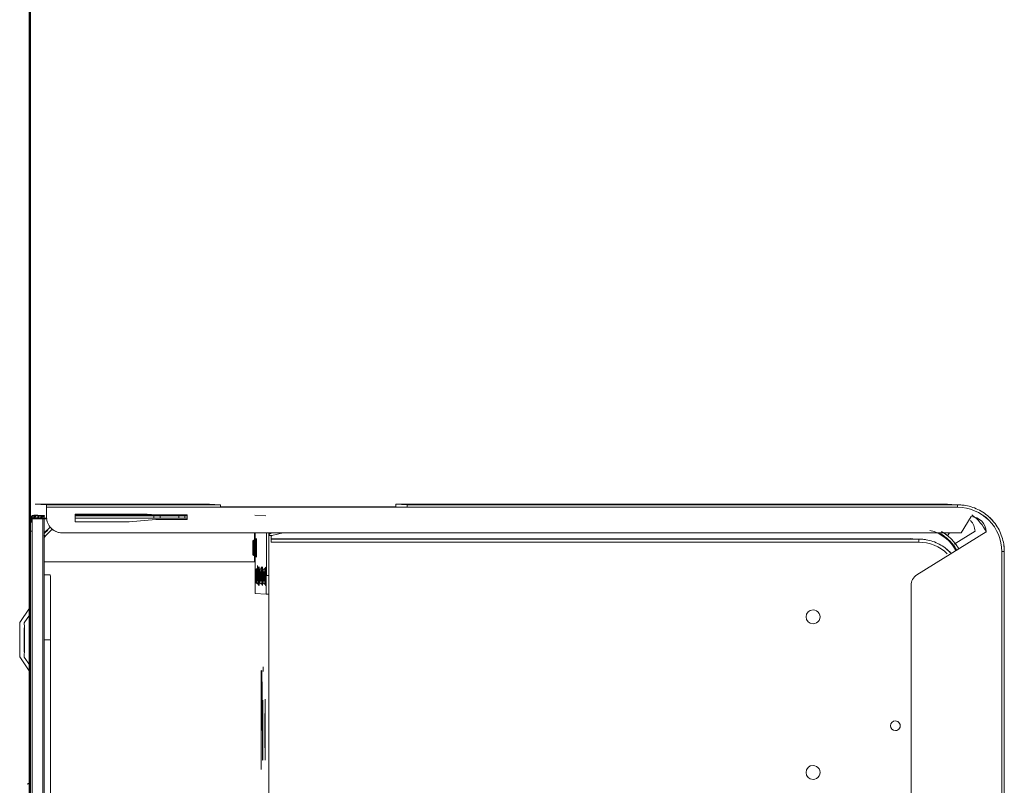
# Model space of a CAD drawing. Header units: millimetres. Extents: x 19410 to 41495, y 2709 to 43021.
# Tile 39 of 61: x 30207 to 30524, y 36147 to 36393. Entities that reach past the tile are written whole.
import ezdxf

# ---------------------------------------------------------------- set-up
doc = ezdxf.new("R2010")
doc.units = ezdxf.units.MM
doc.linetypes.add('ADSK_Скрыто', pattern=[300, 150, -150])
for name, color, linetype, lineweight in [('A-DETL-____-HDLN', 90, 'ADSK_Скрыто', 9), ('A-WALL-____-MCUT', 113, 'Continuous', 50), ('A-WALL-____-OTLN', 113, 'Continuous', 20), ('G-XREF-____-OTLN', 8, 'Continuous', 9)]:
    doc.layers.add(name, color=color, linetype=linetype, lineweight=lineweight)

# ---------------------------------------------------------------- blocks, each defined once
blk = doc.blocks.new('Прямая форма - 83 new-609501-В_Этаж 02_Вентиляция')
at = {"layer": 'A-WALL-____-MCUT', "color": 53}
blk.add_line((7000, 0), (5404.59, 0), dxfattribs=at)
blk = doc.blocks.new('Прямая форма - SW - 006-609502-В_Этаж 02_Вентиляция')
blk.add_blockref('Прямая форма - 83 new-609501-В_Этаж 02_Вентиляция', (0, 0))
blk = doc.blocks.new('83 new_ifc_RVT-1-В_Этаж 02_Вентиляция')
at = {"layer": 'A-WALL-____-OTLN', "color": 253, "lineweight": 20, "rotation": 270}
blk.add_blockref('Прямая форма - SW - 006-609502-В_Этаж 02_Вентиляция', (30210.28, 42775.83), dxfattribs=at)
blk = doc.blocks.new('City Class FR - City Class F_iam-V6-В_Этаж 02_Вентиляция')
at = {"layer": 'A-DETL-____-HDLN'}
for p, q in [((172.77, 33.1), (172.76, 33.07)), ((157.54, -37.64), (157.54, -37.59)), ((172.58, -245.94), (172.58, -245.89))]:
    blk.add_line(p, q, dxfattribs=at)
at = {"layer": 'A-DETL-____-HDLN', "flags": 128}
for points in [[(163.02, -36.51), (163, -36.51), (162.97, -36.51), (162.94, -36.51), (162.9, -36.51), (162.86, -36.51), (162.81, -36.51), (162.76, -36.5)], [(163.01, -36.35), (162.98, -36.35), (162.95, -36.35), (162.91, -36.35), (162.86, -36.35)]]:
    blk.add_lwpolyline(points, dxfattribs=at)
at = {"layer": 'A-DETL-____-HDLN'}
for centre, start_param, end_param in [((169.16, -34.48), 2.792279, 3.138605), ((169.16, -34.48), 3.150557, 3.490411), ((169.18, -34.07), 3.150557, 3.490411), ((169.18, -34.07), 2.792279, 3.138605), ((169.18, -34.15), 3.150557, 3.490411), ((169.18, -34.15), 2.792279, 3.138605), ((169.16, -34.48), 5.933871, 6.274221), ((169.16, -34.48), 0.002988, 0.348818), ((169.18, -34.15), 5.933871, 6.274221), ((169.18, -34.07), 0.002988, 0.348818), ((169.18, -34.07), 5.933871, 6.274221), ((169.18, -34.15), 0.002988, 0.348818), ((160.03, -37.44), 2.792279, 3.138605), ((160.03, -37.44), 3.150557, 3.490411), ((160.08, -36.4), 2.792279, 3.138605), ((160.08, -36.4), 3.150557, 3.490411), ((160.13, -35.16), 2.792279, 3.138605), ((160.13, -35.16), 3.150557, 3.490411), ((160.13, -35.32), 3.150557, 3.490411), ((160.13, -35.32), 2.792279, 3.138605), ((160.03, -37.44), 0.002988, 0.348818), ((160.03, -37.44), 5.933871, 6.274221), ((160.08, -36.4), 0.002988, 0.348818), ((160.08, -36.4), 5.933871, 6.274221), ((160.13, -35.32), 5.933871, 6.274221), ((160.13, -35.32), 0.002988, 0.348818), ((160.13, -35.16), 5.933871, 6.274221), ((160.13, -35.16), 0.002988, 0.348818)]:
    blk.add_ellipse(centre, major_axis=(1.55, 0), ratio=0.005175, start_param=start_param, end_param=end_param, dxfattribs=at)
at = {"layer": 'G-XREF-____-OTLN'}
for p, q in [((134, 41.19), (129.18, 37.96)), ((149.66, 38.11), (145, 41.21)), ((174.35, 38.06), (-69.31, 37.53)), ((93.3, 38.46), (93.28, 37.92)), ((133.72, 38.09), (110.85, 38.04)), ((110.85, 38.04), (133.72, 38.09)), ((133.93, 39.74), (131.29, 37.97)), ((159.35, 38.14), (139.35, 38.09)), ((147.42, 38.11), (144.93, 39.76)), ((178.35, 38.19), (164.98, 38.16)), ((164.98, 38.16), (178.35, 38.19)), ((174.35, 38.06), (174.35, 37.26)), ((178.35, 38.19), (178.35, 38.09)), ((178.35, 37.29), (178.35, 38.09)), ((174.35, 37.26), (-69.31, 36.73)), ((178.53, 37.8), (177.18, 37.8)), ((178.36, 37.69), (177.18, 37.69)), ((177.18, 37.53), (178.52, 37.54)), ((178.52, 37.49), (177.18, 37.49)), ((178.51, 37.49), (177.18, 37.49)), ((177.18, 37.38), (178.36, 37.39)), ((177.18, 37.29), (178.36, 37.29)), ((178.35, 37.29), (178.36, 37.39)), ((178.36, 37.29), (178.36, 33.9)), ((178.38, 34.51), (178.42, 35.47)), ((178.42, 35.52), (178.47, 36.48)), ((178.47, 36.53), (178.51, 37.49)), ((178.52, 37.54), (178.53, 37.79)), ((178.63, 34.52), (178.66, 35.22)), ((178.67, 35.53), (178.72, 36.49)), ((178.67, 35.48), (178.67, 34.51)), ((178.72, 36.49), (178.72, 35.52)), ((178.73, 36.8), (179.53, 36.8)), ((179.47, 35.49), (179.43, 34.52)), ((179.48, 35.22), (179.45, 34.52)), ((179.52, 36.5), (179.47, 35.53)), ((179.47, 35.53), (179.47, 35.22)), ((179.47, 35.22), (179.47, 35.49)), ((179.47, 35.22), (179.47, 35.49)), ((179.53, 36.31), (179.5, 35.53)), ((179.53, 36.8), (179.52, 36.54)), ((183.03, 36.32), (182.87, 32.7)), ((183.15, -19.68), (183.03, 36.32)), ((183.03, 36.32), (183.15, -19.68)), ((-69.3, 33.36), (178.36, 33.9)), ((-69.3, 32.86), (178.37, 33.4)), ((178.37, 33.4), (-69.3, 32.86)), ((139.53, 33.32), (139.53, 31.28)), ((160.33, 33.36), (160.34, 31.43)), ((164.68, -34.23), (164.54, 33.37)), ((172.77, 33.1), (172.76, 33.07)), ((172.76, 33.07), (172.89, 32.95)), ((172.89, 32.95), (172.76, 33.07)), ((172.89, 32.98), (172.77, 33.1)), ((172.89, 32.95), (175.13, 30.72)), ((175.13, 30.72), (172.89, 32.95)), ((173.61, 33.39), (174.76, 32.25)), ((175.83, 31.43), (173.86, 33.39)), ((178.38, 33.4), (178.38, 32.49)), ((178.58, 33.47), (178.57, 33.2)), ((178.57, 32.57), (178.57, 33.2)), ((178.58, 33.51), (178.62, 34.48)), ((178.62, 34.48), (178.63, 33.5)), ((179.37, 32.69), (178.87, 32.69)), ((179.38, 33.47), (179.37, 33.2)), ((182.07, 32.7), (179.37, 32.69)), ((179.42, 34.48), (179.38, 33.51)), ((182.19, -23.3), (182.07, 32.7)), ((182.87, 32.7), (182.99, -23.3)), ((89.49, 31.17), (139.53, 31.28)), ((173.88, 27.92), (173.88, 27.92)), ((173.88, 27.68), (174.51, -261.41)), ((177.42, 6.06), (177.39, 23.49)), ((177.39, 23.49), (179.89, 23.49)), ((178.64, -1.8), (178.59, 23.49)), ((179.39, 23.49), (179.44, -1.79)), ((179.64, -12.51), (179.56, 23.49)), ((179.64, -12.51), (179.56, 23.49)), ((179.89, 23.49), (179.94, 0.35)), ((178.19, -2.51), (177.42, 6.06)), ((179.94, 0.35), (179.69, -2.51)), ((178.21, -12.51), (178.19, -2.51)), ((178.65, -3.82), (178.64, -1.81)), ((179.44, -1.81), (178.64, -1.81)), ((179.44, -1.81), (179.45, -3.82)), ((179.69, -2.51), (179.71, -12.51)), ((178.66, -9.82), (178.65, -3.82)), ((178.65, -3.82), (179.45, -3.82)), ((179.45, -3.82), (179.46, -9.82)), ((179.71, -12.51), (178.21, -12.51)), ((178.66, -11.81), (178.66, -9.82)), ((178.66, -9.82), (179.46, -9.82)), ((178.67, -12.51), (178.66, -11.81)), ((178.66, -11.81), (179.46, -11.81)), ((179.46, -9.82), (179.46, -11.81)), ((179.46, -11.81), (179.47, -12.51)), ((183.15, -19.68), (182.99, -23.3)), ((182.32, -83.3), (182.19, -23.3)), ((182.36, -23.3), (182.48, -79.68)), ((154.48, -34.48), (154.32, -38.02)), ((157.89, -34.77), (157.57, -35.32)), ((174.01, -34.41), (160.49, -34.44)), ((162.69, -35.31), (162.37, -34.76)), ((174.01, -34.21), (164.68, -34.23)), ((166.92, -34.09), (166.6, -34.64)), ((166.94, -33.67), (166.62, -34.22)), ((166.93, -33.75), (166.62, -34.3)), ((168.19, -34.23), (168.19, -35)), ((171.72, -34.63), (171.41, -34.08)), ((171.74, -34.21), (171.42, -33.66)), ((171.74, -34.29), (171.42, -33.74)), ((179.52, -37.84), (179.68, -34.25)), ((110.98, -36.5), (97.93, -36.53)), ((129.48, -37.11), (130.93, -37.11)), ((157.79, -37.04), (157.47, -37.6)), ((157.83, -36.01), (157.52, -36.56)), ((157.54, -37.64), (157.54, -37.59)), ((157.88, -34.92), (157.57, -35.47)), ((161.56, -35.24), (163.49, -35.23)), ((162.19, -35.23), (163.49, -35.23)), ((162.59, -37.58), (162.27, -37.03)), ((162.64, -36.55), (162.32, -36)), ((162.69, -35.46), (162.37, -34.91)), ((162.54, -37.58), (162.54, -37.63)), ((48.72, -39.07), (157.91, -38.84)), ((154.32, -38.02), (154.32, -38.82)), ((154.32, -38.02), (154.32, -38.82)), ((160.32, -38.04), (174.02, -38.01)), ((160.32, -38.84), (160.32, -38.04)), ((174.02, -38.81), (160.32, -38.84)), ((172.98, -39.6), (171.02, -39.61)), ((171.02, -39.61), (171.48, -247.8)), ((172.48, -247.8), (172.02, -39.61)), ((172.59, -245.27), (172.15, -39.6)), ((173.21, -38.89), (173.17, -39.76)), ((173.17, -39.76), (174.03, -43.44)), ((173.86, -39.6), (173.67, -38.81)), ((173.99, -38.81), (173.95, -39.58)), ((182.48, -79.68), (182.32, -83.3)), ((183.28, -79.68), (183.12, -83.3)), ((183.67, -256.68), (183.28, -79.68)), ((183.67, -256.68), (183.28, -79.68)), ((182.7, -260.3), (182.32, -83.3)), ((183.5, -260.29), (183.12, -83.3)), ((157.57, -245.35), (42.47, -245.6)), ((172.58, -245.89), (172.59, -245.33)), ((172.58, -245.94), (172.58, -245.89)), ((174.86, -269.51), (160.98, -247.24)), ((172.46, -248.47), (172.46, -248.42)), ((175.02, -265.9), (170.87, -259.24)), ((173.56, -257.1), (174.5, -257.68)), ((183.49, -261.01), (183.65, -257.4)), ((183.5, -260.29), (183.67, -256.68)), ((183.65, -257.4), (183.67, -256.8)), ((174.51, -261.41), (179.72, -264.63)), ((42.53, -274.8), (168.53, -274.53)), ((42.54, -275.6), (168.54, -275.33)), ((42.54, -275.6), (168.54, -275.33))]:
    blk.add_line(p, q, dxfattribs=at)
at = {"layer": 'G-XREF-____-OTLN', "flags": 128}
for points in [[(178.42, 35.47), (178.51, 35.47), (178.6, 35.46), (178.69, 35.44), (178.78, 35.41), (178.87, 35.37), (178.96, 35.32), (179.04, 35.27), (179.11, 35.21), (179.17, 35.14), (179.22, 35.08), (179.27, 35.01), (179.31, 34.95), (179.34, 34.89), (179.36, 34.83), (179.38, 34.77), (179.39, 34.72), (179.4, 34.67), (179.41, 34.63), (179.42, 34.59), (179.42, 34.55), (179.42, 34.51), (179.42, 34.48)], [(178.47, 36.48), (178.56, 36.48), (178.64, 36.47), (178.74, 36.45), (178.83, 36.42), (178.92, 36.38), (179, 36.33), (179.08, 36.28), (179.15, 36.21), (179.22, 36.15), (179.27, 36.09), (179.31, 36.02), (179.35, 35.96), (179.38, 35.89), (179.41, 35.84), (179.42, 35.78), (179.44, 35.73), (179.45, 35.68), (179.46, 35.64), (179.46, 35.6), (179.47, 35.56), (179.47, 35.52), (179.47, 35.49)], [(178.52, 37.49), (178.6, 37.49), (178.69, 37.48), (178.78, 37.46), (178.87, 37.43), (178.96, 37.39), (179.05, 37.34), (179.13, 37.28), (179.2, 37.22), (179.26, 37.16), (179.32, 37.09), (179.36, 37.03), (179.4, 36.97), (179.43, 36.9), (179.45, 36.85), (179.47, 36.79), (179.49, 36.74), (179.5, 36.69), (179.5, 36.65), (179.51, 36.6), (179.51, 36.57), (179.52, 36.53), (179.52, 36.5)], [(172.35, 33.39), (172.42, 33.35), (172.49, 33.3), (172.55, 33.26), (172.61, 33.21), (172.68, 33.16), (172.73, 33.1), (172.76, 33.07)], [(178.38, 34.47), (178.46, 34.46), (178.55, 34.45), (178.64, 34.43), (178.73, 34.4), (178.82, 34.36), (178.91, 34.31), (178.99, 34.26), (179.06, 34.2), (179.12, 34.13), (179.18, 34.07), (179.22, 34), (179.26, 33.94), (179.29, 33.88), (179.31, 33.82), (179.33, 33.76), (179.35, 33.71), (179.36, 33.66), (179.37, 33.62), (179.37, 33.58), (179.38, 33.54), (179.38, 33.5), (179.38, 33.47)], [(166.6, -34.64), (166.23, -34.89), (166.21, -34.89)], [(166.62, -34.22), (166.25, -34.47), (166.23, -34.47)], [(166.62, -34.3), (166.25, -34.55), (166.23, -34.55)], [(171.72, -34.63), (172.09, -34.87), (172.12, -34.87)], [(171.74, -34.21), (172.11, -34.46), (172.13, -34.46)], [(171.74, -34.29), (172.11, -34.54), (172.13, -34.54)], [(157.47, -37.6), (157.1, -37.84), (157.08, -37.84)], [(157.52, -36.56), (157.15, -36.81), (157.13, -36.81)], [(157.57, -35.47), (157.2, -35.72), (157.17, -35.72)], [(157.57, -35.32), (157.2, -35.56), (157.18, -35.57)], [(162.59, -37.58), (162.96, -37.83), (162.98, -37.83)], [(162.64, -36.55), (163.01, -36.79), (163.03, -36.8)], [(162.69, -35.31), (163.06, -35.55), (163.09, -35.55)], [(162.69, -35.46), (163.06, -35.71), (163.08, -35.71)], [(163.02, -36.51), (163, -36.51), (162.97, -36.51), (162.94, -36.51), (162.9, -36.51), (162.86, -36.51), (162.81, -36.51), (162.76, -36.5)], [(163.01, -36.35), (162.98, -36.35), (162.95, -36.35), (162.91, -36.35), (162.86, -36.35)], [(167.73, -258.33), (168.14, -257.95), (168.54, -257.56), (168.92, -257.15), (169.29, -256.72), (169.63, -256.28), (169.96, -255.83), (170.27, -255.37), (170.57, -254.89), (170.84, -254.4), (171.09, -253.9), (171.32, -253.39), (171.54, -252.87), (171.73, -252.35), (171.9, -251.81), (172.05, -251.27), (172.17, -250.73), (172.28, -250.18), (172.36, -249.62), (172.42, -249.07), (172.46, -248.51), (172.46, -248.47)], [(168.54, -275.33), (169.14, -275.31), (169.73, -275.27), (170.33, -275.21), (170.93, -275.13), (171.52, -275.02), (172.1, -274.89), (172.68, -274.73), (173.25, -274.55), (173.82, -274.35), (174.37, -274.13), (174.92, -273.88), (175.46, -273.62), (175.98, -273.33), (176.5, -273.02), (177, -272.69), (177.49, -272.34), (177.96, -271.97), (178.42, -271.58), (178.86, -271.18), (179.29, -270.75), (179.69, -270.31), (180.09, -269.86), (180.46, -269.39), (180.81, -268.9), (181.14, -268.4), (181.46, -267.89), (181.75, -267.37), (182.02, -266.83), (182.27, -266.29), (182.5, -265.73), (182.7, -265.17), (182.88, -264.59), (183.04, -264.02), (183.18, -263.43), (183.29, -262.84), (183.38, -262.25), (183.44, -261.65), (183.49, -261.05), (183.49, -261.01)]]:
    blk.add_lwpolyline(points, dxfattribs=at)
at = {"layer": 'G-XREF-____-OTLN'}
for centre, major_axis, ratio, start_param, end_param in [((139.5, 41.2), (5.5, 0.01), 0.005175, 3.141345, 6.282937), ((139.5, 41.2), (5.5, 0.01), 0.005175, 2.748646, 3.133855), ((139.5, 41.2), (5.5, 0.01), 0.005175, 0.786618, 2.355947), ((139.5, 41.2), (5.5, 0.01), 0.005175, 0.007759, 0.392451), ((84.5, 38.43), (8.84, 0.02), 0.005175, 0.090412, 0.298938), ((114.35, 38), (3.5, 0.01), 0.005175, 3.141593, 6.282937), ((139.35, 38.06), (6.5, 0.01), 0.005175, 1.570548, 4.712141), ((139.43, 39.75), (5.5, 0.01), 0.005175, 3.141345, 6.282937), ((139.43, 39.75), (5.5, 0.01), 0.005175, 2.748646, 3.133855), ((139.43, 39.75), (5.5, 0.01), 0.005175, 0.786618, 2.355947), ((139.43, 39.75), (5.5, 0.01), 0.005175, 0.007759, 0.392451), ((159.35, 38.1), (6.5, 0.01), 0.005175, 4.712141, 7.853734), ((174.35, 38.08), (4, 0.01), 0.005175, 4.712141, 6.282937), ((178.36, 37.19), (-0.002, 1), 0.000248, 5.240673, 6.283185), ((174.35, 37.28), (4, 0.01), 0.005175, 4.712141, 6.282937), ((178.36, 37.19), (0, 0.2), 0.000248, 5.240673, 6.283185), ((178.09, 34.68), (0.405, 0.818), 0.410153, 4.707192, 6.479346), ((178.43, 34.52), (-0.999, 0.046), 0.999987, 3.189473, 4.760269), ((178.42, 34.47), (-0.999, 0.046), 0.999987, 3.189473, 4.760269), ((178.09, 34.64), (0.408, 0.817), 0.406332, 0.200707, 0.206545), ((178.09, 34.64), (0.408, 0.817), 0.406332, 4.717576, 6.483395), ((178.14, 35.69), (0.405, 0.818), 0.410153, 4.707192, 6.479346), ((178.47, 35.53), (-0.999, 0.046), 0.999987, 3.189473, 4.760269), ((178.47, 35.48), (-0.999, 0.046), 0.999987, 3.189473, 4.760269), ((178.14, 35.65), (0.408, 0.817), 0.406332, 0.200707, 0.206545), ((178.14, 35.65), (0.408, 0.817), 0.406332, 4.717576, 6.483395), ((178.47, 35.48), (-0.2, 0.009), 0.999987, 3.974871, 4.760269), ((178.47, 35.53), (1, 0.002), 0.005175, 4.712141, 6.282937), ((178.47, 35.48), (1, 0.002), 0.005175, 0.000024, 1.570548), ((178.52, 36.49), (-0.999, 0.046), 0.999987, 3.189473, 4.760269), ((178.18, 36.66), (0.408, 0.817), 0.406332, 0.200707, 0.206545), ((178.18, 36.7), (0.405, 0.818), 0.410153, 4.707192, 6.479346), ((178.52, 36.54), (-0.999, 0.046), 0.999987, 3.189473, 4.760269), ((178.18, 36.66), (0.408, 0.817), 0.406332, 4.717576, 6.483395), ((178.52, 36.49), (-0.2, 0.009), 0.999987, 3.974871, 4.760269), ((178.52, 36.54), (1, 0.002), 0.005175, 4.712141, 6.282937), ((178.52, 36.49), (1, 0.002), 0.005175, 0.000024, 1.570548), ((178.53, 36.79), (-0.999, 0.046), 0.999987, 3.189473, 4.760269), ((178.53, 36.79), (1, 0.002), 0.005175, 0, 0.78515), ((173.47, 33.78), (0.706, 0.709), 0.003484, 3.141593, 4.320185), ((173.47, 33.81), (0.706, 0.709), 0.003484, 1.955331, 3.137758), ((178.88, 27.69), (-4.99, 0.23), 0.999987, 4.760267, 6.331065), ((178.37, 33.2), (-0.999, 0.046), 0.999987, 3.390831, 4.760269), ((178.36, 34.4), (-0.002, 1), 0.000248, 2.09908, 3.141593), ((178.37, 33.2), (-0.2, 0.009), 0.999987, 3.189473, 4.760269), ((178.05, 33.67), (0.405, 0.818), 0.410153, 4.745079, 6.479346), ((178.38, 33.51), (-0.999, 0.046), 0.999987, 3.189473, 4.760269), ((178.04, 33.63), (0.408, 0.817), 0.406332, 4.797222, 6.483395), ((178.38, 33.47), (-0.999, 0.046), 0.999987, 3.189473, 4.760269), ((178.38, 33.47), (-0.2, 0.009), 0.999987, 3.189473, 4.760269), ((178.38, 33.51), (1, 0.002), 0.005175, 4.712141, 6.282937), ((178.38, 33.47), (0.2, 0), 0.005175, 0, 1.570548), ((178.38, 33.47), (1, 0.002), 0.005175, 0.000024, 1.570548), ((178.42, 34.47), (-0.2, 0.009), 0.999987, 3.974871, 4.760269), ((178.42, 34.47), (1, 0.002), 0.005175, 0.000024, 1.570548), ((178.43, 34.52), (1, 0.002), 0.005175, 4.712141, 6.282937), ((178.37, 33.2), (-0.999, 0.046), 0.999987, 3.189473, 3.390831), ((182.07, 32.7), (0.8, 0.002), 0.005175, 4.712141, 6.282937), ((139.54, 31.39), (20.8, 0.05), 0.005175, 4.712141, 6.282937), ((178.88, 27.69), (-4.99, 0.23), 0.999987, 5.545666, 6.283185), ((182.19, -23.3), (0.8, 0.002), 0.005175, 4.712141, 6.282937), ((160.48, -34.47), (6, 0.01), 0.005175, 1.570548, 3.141345), ((160.13, -34.76), (2.24, 0), 0.005175, 0.002988, 3.138605), ((160.13, -34.76), (2.24, 0), 0.005175, 3.150557, 6.274221), ((169.18, -34.47), (2.99, 0.01), 0.005175, 1.570548, 3.141345), ((169.18, -34.47), (2.99, 0.01), 0.005175, 3.141345, 4.712141), ((169.18, -34.55), (2.99, 0.01), 0.005175, 1.570548, 3.141345), ((169.18, -34.55), (2.99, 0.01), 0.005175, 3.141345, 4.712141), ((169.16, -34.63), (2.56, 0.01), 0.005175, 1.570548, 3.138605), ((169.16, -34.63), (2.56, 0.01), 0.005175, 3.141345, 4.712141), ((169.18, -34.22), (2.56, 0.01), 0.005175, 1.570548, 3.138605), ((169.18, -34.22), (2.56, 0.01), 0.005175, 3.141345, 4.712141), ((169.18, -34.3), (2.56, 0.01), 0.005175, 1.570548, 3.138605), ((169.18, -34.3), (2.56, 0.01), 0.005175, 3.141345, 4.712141), ((169.16, -34.08), (2.24, 0), 0.005175, 0.002988, 3.138605), ((169.16, -34.08), (2.24, 0), 0.005175, 3.150557, 6.274221), ((169.18, -33.75), (2.24, 0), 0.005175, 0.002988, 3.138605), ((169.18, -33.75), (2.24, 0), 0.005175, 3.150557, 6.274221), ((169.18, -33.67), (2.24, 0), 0.005175, 0.002988, 3.138605), ((169.18, -33.67), (2.24, 0), 0.005175, 3.150557, 6.274221), ((169.18, -34.7), (1.87, 0), 0.005175, 1.570548, 3.138605), ((169.18, -34.7), (1.87, 0), 0.005175, 3.141345, 4.712141), ((169.18, -34.62), (1.87, 0), 0.005175, 1.570548, 3.138605), ((169.18, -34.62), (1.87, 0), 0.005175, 3.141345, 4.712141), ((169.16, -34.48), (1.55, 0), 0.005175, 0.002988, 3.138605), ((169.16, -34.48), (1.55, 0), 0.005175, 3.150557, 6.274221), ((169.18, -34.07), (1.55, 0), 0.005175, 0.002988, 3.138605), ((169.18, -34.07), (1.55, 0), 0.005175, 3.150557, 6.274221), ((169.18, -34.15), (1.55, 0), 0.005175, 0.002988, 3.138605), ((169.18, -34.15), (1.55, 0), 0.005175, 3.150557, 6.274221), ((169.16, -34.63), (2.56, 0.01), 0.005175, 0.002988, 1.570548), ((169.16, -34.63), (2.56, 0.01), 0.005175, 4.712141, 6.282937), ((169.18, -34.22), (2.56, 0.01), 0.005175, 0.002988, 1.570548), ((169.18, -34.22), (2.56, 0.01), 0.005175, 4.712141, 6.282937), ((169.18, -34.3), (2.56, 0.01), 0.005175, 0.002988, 1.570548), ((169.18, -34.3), (2.56, 0.01), 0.005175, 4.712141, 6.282937), ((169.18, -34.47), (2.99, 0.01), 0.005175, 4.712141, 7.853734), ((169.18, -34.55), (2.99, 0.01), 0.005175, 4.712141, 7.853734), ((169.18, -34.62), (1.87, 0), 0.005175, 4.712141, 6.282937), ((169.18, -34.62), (1.87, 0), 0.005175, 0.002988, 1.570548), ((169.18, -34.7), (1.87, 0), 0.005175, 0.002988, 1.570548), ((169.18, -34.7), (1.87, 0), 0.005175, 4.712141, 6.282937), ((110.58, -37.76), (9.62, 0.02), 0.005175, 3.145864, 6.278927), ((110.61, -36.97), (9.62, 0.02), 0.005175, 6.282937, 9.42453), ((110.61, -36.97), (9.62, 0.02), 0.005175, 3.145864, 6.278927), ((110.58, -37.76), (9.62, 0.02), 0.005175, 6.282937, 9.110371), ((120.12, -36.69), (9.62, 0.02), 0.005175, 6.282937, 9.42453), ((120.12, -36.69), (9.62, 0.02), 0.005175, 3.145864, 6.278927), ((120.13, -36.52), (9.62, 0.02), 0.005175, 6.282937, 9.42453), ((120.13, -36.52), (9.62, 0.02), 0.005175, 3.145864, 6.278927), ((110.61, -37.77), (10, 0.02), 0.005175, 5.968778, 6.278914), ((110.61, -37.77), (10, 0.02), 0.005175, 6.282937, 6.597097), ((160.08, -36.8), (2.99, 0.01), 0.005175, 1.570548, 4.712141), ((160.03, -37.84), (2.99, 0.01), 0.005175, 1.570548, 4.712141), ((160.13, -35.72), (2.99, 0.01), 0.005175, 2.355947, 3.141345), ((160.13, -35.72), (2.99, 0.01), 0.005175, 3.141345, 4.712141), ((160.13, -35.56), (2.99, 0.01), 0.005175, 1.570548, 3.141345), ((160.13, -35.56), (2.99, 0.01), 0.005175, 3.141345, 4.712141), ((160.03, -37.59), (2.56, 0.01), 0.005175, 1.570548, 3.138605), ((160.03, -37.59), (2.56, 0.01), 0.005175, 3.141345, 4.712141), ((160.08, -36.55), (2.56, 0.01), 0.005175, 1.570548, 3.138605), ((160.08, -36.55), (2.56, 0.01), 0.005175, 3.141345, 4.712141), ((160.04, -37.59), (2.5, 0.01), 0.005175, 0, 3.141345), ((160.04, -37.64), (2.5, 0.01), 0.005175, 3.141593, 6.282937), ((160.13, -35.31), (2.56, 0.01), 0.005175, 1.570548, 3.138605), ((160.13, -35.31), (2.56, 0.01), 0.005175, 3.141345, 4.712141), ((160.13, -35.47), (2.56, 0.01), 0.005175, 1.570548, 3.138605), ((160.13, -35.47), (2.56, 0.01), 0.005175, 3.141345, 4.712141), ((160.03, -37.04), (2.24, 0), 0.005175, 0.002988, 3.138605), ((160.03, -37.04), (2.24, 0), 0.005175, 3.150557, 6.274221), ((160.08, -36), (2.24, 0), 0.005175, 0.002988, 3.138605), ((160.08, -36), (2.24, 0), 0.005175, 3.150557, 6.274221), ((160.13, -34.92), (2.24, 0), 0.005175, 0.002988, 3.138605), ((160.13, -34.92), (2.24, 0), 0.005175, 3.150557, 6.274221), ((160.03, -37.44), (1.55, 0), 0.005175, 0.002988, 3.138605), ((160.03, -37.44), (1.55, 0), 0.005175, 3.150557, 6.274221), ((160.05, -37.38), (1.55, 0), 0.005175, 0, 3.141345), ((160.05, -37.38), (1.55, 0), 0.005175, 3.141593, 6.282937), ((160.08, -36.4), (1.55, 0), 0.005175, 0.002988, 3.138605), ((160.08, -36.4), (1.55, 0), 0.005175, 3.150557, 6.274221), ((160.13, -35.16), (1.55, 0), 0.005175, 0.002988, 3.138605), ((160.13, -35.16), (1.55, 0), 0.005175, 3.150557, 6.274221), ((160.13, -35.32), (1.55, 0), 0.005175, 3.150557, 6.274221), ((160.13, -35.32), (1.55, 0), 0.005175, 0.002988, 3.138605), ((160.03, -37.59), (2.56, 0.01), 0.005175, 0.002988, 1.570548), ((160.03, -37.59), (2.56, 0.01), 0.005175, 4.712141, 6.282937), ((160.03, -37.84), (2.99, 0.01), 0.005175, 0.78515, 1.570548), ((160.03, -37.84), (2.99, 0.01), 0.005175, 4.712141, 6.282937), ((160.08, -36.55), (2.56, 0.01), 0.005175, 0.002988, 1.570548), ((160.08, -36.55), (2.56, 0.01), 0.005175, 4.712141, 6.282937), ((160.08, -36.8), (2.99, 0.01), 0.005175, 6.282937, 7.853734), ((160.08, -36.8), (2.99, 0.01), 0.005175, 4.712141, 6.282937), ((160.08, -36.95), (1.87, 0), 0.005175, 0.002988, 1.570548), ((160.08, -36.95), (1.87, 0), 0.005175, 4.712141, 6.282937), ((160.13, -35.31), (2.56, 0.01), 0.005175, 0.002988, 1.570548), ((160.13, -35.31), (2.56, 0.01), 0.005175, 4.712141, 6.282937), ((160.13, -35.47), (2.56, 0.01), 0.005175, 0.002988, 1.570548), ((160.13, -35.47), (2.56, 0.01), 0.005175, 4.712141, 6.282937), ((160.13, -35.56), (2.99, 0.01), 0.005175, 4.712141, 7.853734), ((160.13, -35.72), (2.99, 0.01), 0.005175, 4.712141, 7.853734), ((160.13, -36.52), (2.99, 0.01), 0.005175, 0.019868, 0.360448), ((160.13, -36.52), (2.99, 0.01), 0.005175, 5.919186, 6.262822), ((169.16, -34.88), (2.99, 0.01), 0.005175, 2.355947, 3.141345), ((169.16, -34.88), (2.99, 0.01), 0.005175, 3.141345, 4.712141), ((169.16, -34.88), (2.99, 0.01), 0.005175, 4.712141, 7.853734), ((160.32, -38), (6, 0.01), 0.005175, 3.141593, 4.712141), ((160.32, -38.8), (6, 0.01), 0.005175, 3.141593, 4.712141), ((172.98, -39.8), (-0.2, 0.009), 0.999987, 3.416365, 4.760269), ((172.98, -39.8), (-0.999, 0.046), 0.999987, 3.416365, 4.744272), ((182.48, -79.68), (0.8, 0.002), 0.005175, 0, 1.570548), ((182.32, -83.3), (0.8, 0.002), 0.005175, 4.712141, 6.282937), ((97.4, -213.97), (-2.25, 0.1), 0.999987, 3.189473, 6.331065), ((147.4, -213.86), (-2.25, 0.1), 0.999987, 3.189473, 6.331065), ((97.4, -213.97), (-2.25, 0.1), 0.999987, 0.04788, 3.189473), ((147.4, -213.86), (-2.25, 0.1), 0.999987, 0.04788, 3.189473), ((112.46, -240.43), (-1.55, 0.07), 0.999987, 3.189473, 6.331065), ((112.46, -240.43), (-1.55, 0.07), 0.999987, 0.04788, 3.189473), ((157.58, -249.35), (-4, 0.18), 0.999987, 3.744468, 4.760269), ((158.59, -245.25), (-13.99, 0.64), 0.999987, 3.141593, 3.189473), ((158.59, -245.3), (-13.99, 0.64), 0.999987, 3.141593, 3.189473), ((158.48, -247.83), (-12.99, 0.59), 0.999987, 2.404074, 3.189473), ((171.48, -247.8), (1, 0.002), 0.005175, 4.712141, 6.282937), ((158.48, -247.83), (-13.99, 0.64), 0.999987, 3.016128, 3.189473), ((158.48, -247.78), (-13.99, 0.64), 0.999987, 3.026565, 3.189473), ((162.64, -248.34), (-12.99, 0.59), 0.999987, 2.100031, 2.948572), ((162.64, -248.34), (-13.99, 0.64), 0.999987, 2.533798, 2.680358), ((158.48, -247.83), (-13.99, 0.64), 0.999987, 2.357514, 2.518847), ((158.48, -247.78), (-13.99, 0.64), 0.999987, 2.404074, 2.512562), ((162.64, -248.34), (-13.19, 0.6), 0.999987, 2.101086, 2.38609), ((162.64, -248.34), (-13.99, 0.64), 0.999987, 2.178367, 2.269445), ((168.67, -256.71), (-14.98, 0.69), 0.999987, 3.141593, 3.189473), ((168.5, -260.33), (-14.19, 0.65), 0.999987, 1.618676, 3.189473), ((182.7, -260.29), (0.8, 0.002), 0.005175, 4.712141, 6.282937), ((168.5, -260.33), (-14.98, 0.69), 0.999987, 3.051487, 3.189473), ((168.67, -256.71), (-14.16, 0.65), 0.999987, 2.054638, 2.572619), ((174.72, -264.52), (-4.99, 0.23), 0.999987, 1.643291, 3.164858), ((174.89, -260.9), (-4.99, 0.23), 0.999987, 1.643291, 2.404074), ((168.5, -260.33), (-14.16, 0.65), 0.999987, 2.404074, 2.600275), ((168.5, -260.33), (-14.98, 0.69), 0.999987, 2.331136, 2.486693), ((168.53, -274.53), (-0.002, 0.8), 0.000248, 1.575972, 3.141593), ((168.5, -260.33), (-14.98, 0.69), 0.999987, 1.618676, 1.762837)]:
    blk.add_ellipse(centre, major_axis=major_axis, ratio=ratio, start_param=start_param, end_param=end_param, dxfattribs=at)
for points, knots in [([(174.54, -254.1), (174.38, -254.44), (173.96, -255.24), (173.14, -256.43), (172.01, -257.7), (170.75, -258.83), (169.71, -259.55), (169.08, -259.91), (168.91, -260)], [0.0502941, 0.0502941, 0.0502941, 0.0502941, 0.1666667, 0.3333333, 0.5, 0.6666667, 0.8333333, 0.8925176, 0.8925176, 0.8925176, 0.8925176]), ([(169.34, -260.68), (170.03, -260.31), (171.13, -259.57), (172.59, -258.25), (173.71, -257), (174.32, -256.13), (174.59, -255.69)], [0.0868997, 0.0868997, 0.0868997, 0.0868997, 0.3333333, 0.5, 0.6666667, 0.8297312, 0.8297312, 0.8297312, 0.8297312])]:
    blk.add_open_spline(points, degree=3, knots=knots, dxfattribs=at)
blk = doc.blocks.new('City Class FR - City Class 25 FR-V7-В_Этаж 02_Вентиляция')
blk.add_blockref('City Class FR - City Class F_iam-V6-В_Этаж 02_Вентиляция', (0, 0))

msp = doc.modelspace()

# ---------------------------------------------------------------- block references
at = {"lineweight": 9}
msp.add_blockref('83 new_ifc_RVT-1-В_Этаж 02_Вентиляция', (0, 0), dxfattribs=at)
at = {"layer": 'A-DETL-____-HDLN', "rotation": 89.87557860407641}
msp.add_blockref('City Class FR - City Class 25 FR-V7-В_Этаж 02_Вентиляция', (30247.9, 36054.56), dxfattribs=at)

doc.saveas('drawing.dxf')
